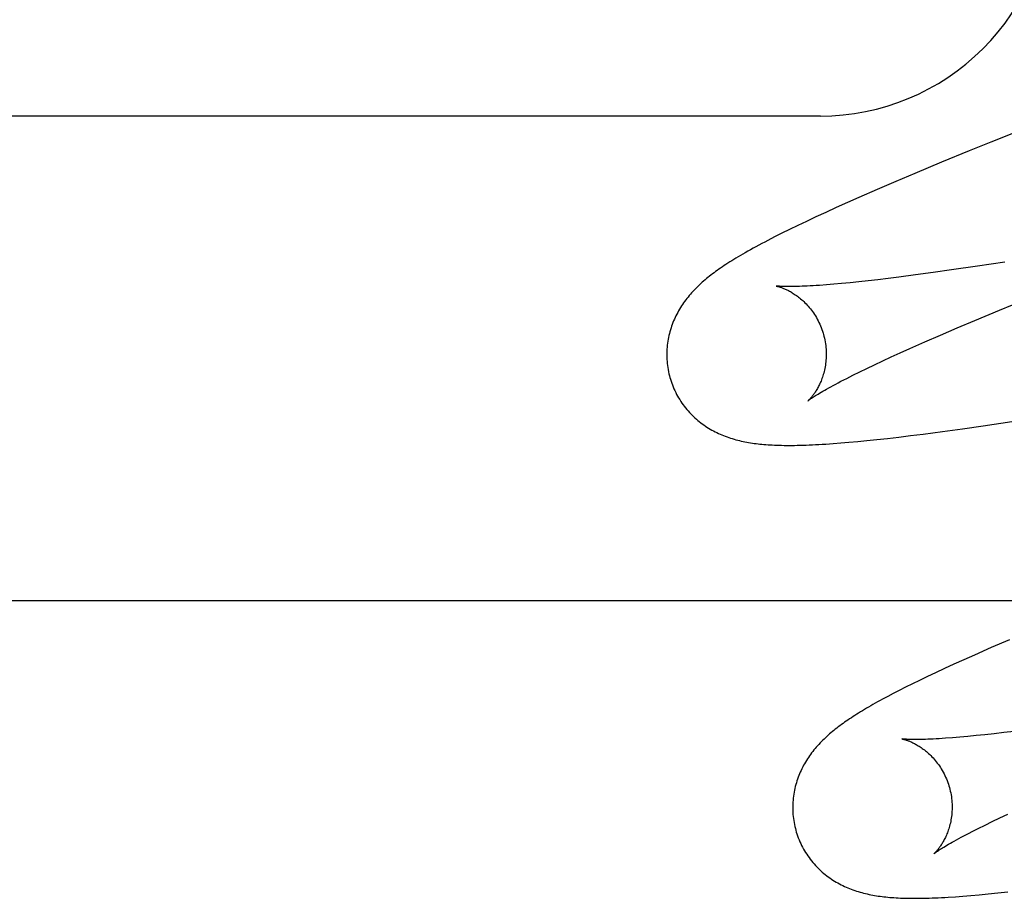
# Model space of a CAD drawing. Header units: inches. Extents: x 0 to 184, y 0 to 119.
# Tile 40 of 114: x 92.559 to 92.682, y 44.216 to 44.327. Entities that reach past the tile are written whole.
import ezdxf

# ---------------------------------------------------------------- set-up
doc = ezdxf.new("R2010")
doc.units = ezdxf.units.IN
doc.header["$LTSCALE"] = 10.121375
doc.header["$MEASUREMENT"] = 0
doc.linetypes.add('HIDDEN', pattern=[0.2, 0.1, -0.1])
doc.layers.add('DEFAULT_2', color=8, linetype='HIDDEN')

msp = doc.modelspace()

# ---------------------------------------------------------------- linework, layer by layer
at = {"layer": 'DEFAULT_2', "color": 8, "linetype": 'HIDDEN'}
for p, q in [((92.65910694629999, 44.3144342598), (92.39985677, 44.3144342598)), ((92.6860915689, 44.3134221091), (92.6804784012, 44.31116358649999)), ((92.6777778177, 44.3100642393), (92.67429273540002, 44.3086303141)), ((92.6804784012, 44.31116358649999), (92.6777778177, 44.3100642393)), ((92.67429273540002, 44.3086303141), (92.67094794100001, 44.3072345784)), ((92.67094794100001, 44.3072345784), (92.66854134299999, 44.3062159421)), ((92.66620872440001, 44.305214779), (92.66393987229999, 44.3042254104)), ((92.66854134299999, 44.3062159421), (92.66620872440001, 44.305214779)), ((92.66393987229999, 44.3042254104), (92.6624821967, 44.3035802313)), ((92.6610858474, 44.3029540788), (92.6597629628, 44.3023525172)), ((92.6624821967, 44.3035802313), (92.6610858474, 44.3029540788)), ((92.6585181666, 44.30177798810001), (92.65734919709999, 44.3012298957)), ((92.6597629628, 44.3023525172), (92.6585181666, 44.30177798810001)), ((92.65522568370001, 44.3002088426), (92.65426449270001, 44.29973373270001)), ((92.65625276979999, 44.3007071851), (92.65522568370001, 44.3002088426)), ((92.65734919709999, 44.3012298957), (92.65625276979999, 44.3007071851)), ((92.65336544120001, 44.2992805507), (92.6525247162, 44.2988479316)), ((92.65426449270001, 44.29973373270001), (92.65336544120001, 44.2992805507)), ((92.67881413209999, 44.2956054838), (92.67555571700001, 44.29513059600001)), ((92.6822494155, 44.2961242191), (92.67881413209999, 44.2956054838)), ((92.6675923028, 44.2940680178), (92.66631371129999, 44.2939151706)), ((92.66892499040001, 44.29423355), (92.6675923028, 44.2940680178)), ((92.6710224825, 44.2945052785), (92.66892499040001, 44.29423355)), ((92.6732341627, 44.2948045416), (92.6710224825, 44.2945052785)), ((92.67555571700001, 44.29513059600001), (92.6732341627, 44.2948045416)), ((92.6607788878, 44.2933437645), (92.6598533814, 44.2932678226)), ((92.66176676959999, 44.293432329), (92.6607788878, 44.2933437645)), ((92.66281585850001, 44.2935337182), (92.66176676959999, 44.293432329)), ((92.6639242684, 44.29364797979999), (92.66281585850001, 44.2935337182)), ((92.665090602, 44.2937751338), (92.6639242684, 44.29364797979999)), ((92.66631371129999, 44.2939151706), (92.665090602, 44.2937751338)), ((92.6815729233, 44.2901021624), (92.6848415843, 44.2914492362)), ((92.6784749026, 44.288807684), (92.6815729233, 44.2901021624)), ((92.67416981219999, 44.2869720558), (92.6762694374, 44.287873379)), ((92.6762694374, 44.287873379), (92.6784749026, 44.288807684)), ((92.67218037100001, 44.2861053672), (92.67416981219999, 44.2869720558)), ((92.6703052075, 44.2852749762), (92.67218037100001, 44.2861053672)), ((92.6669142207, 44.2837305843), (92.6679899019, 44.2842274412)), ((92.6679899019, 44.2842274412), (92.6691206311, 44.2847424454)), ((92.6691206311, 44.2847424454), (92.6703052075, 44.2852749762)), ((92.66493257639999, 44.28279396), (92.6658947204, 44.2832525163)), ((92.6658947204, 44.2832525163), (92.6669142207, 44.2837305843)), ((92.6624001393, 44.2815428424), (92.6631844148, 44.2819383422)), ((92.6631844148, 44.2819383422), (92.6640288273, 44.28235564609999)), ((92.6640288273, 44.28235564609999), (92.66493257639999, 44.28279396)), ((92.6769410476, 44.2752245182), (92.679524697, 44.2755928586)), ((92.679524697, 44.2755928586), (92.68310055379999, 44.2761214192)), ((92.6689176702, 44.2741797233), (92.6704097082, 44.2743600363)), ((92.6704097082, 44.2743600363), (92.67197539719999, 44.2745569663)), ((92.67197539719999, 44.2745569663), (92.67442348, 44.274878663)), ((92.67442348, 44.274878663), (92.6769410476, 44.2752245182)), ((92.6606934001, 44.2733688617), (92.6616590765, 44.2734427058)), ((92.6616590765, 44.2734427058), (92.6626841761, 44.2735287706)), ((92.6626841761, 44.2735287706), (92.66377569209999, 44.2736281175)), ((92.66377569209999, 44.2736281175), (92.6649407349, 44.2737419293)), ((92.6649407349, 44.2737419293), (92.66618430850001, 44.2738712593)), ((92.66618430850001, 44.2738712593), (92.6675090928, 44.2740169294)), ((92.6675090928, 44.2740169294), (92.6689176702, 44.2741797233)), ((92.83770439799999, 44.25363382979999), (92.33770439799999, 44.25363382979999)), ((92.6828070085, 44.2487718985), (92.6805371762, 44.2477878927)), ((92.6805371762, 44.2477878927), (92.67841398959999, 44.2468518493)), ((92.6770891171, 44.2462587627), (92.6758373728, 44.245691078)), ((92.67841398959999, 44.2468518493), (92.6770891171, 44.2462587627)), ((92.6735519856, 44.2446329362), (92.6725152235, 44.244141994)), ((92.6746585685, 44.2451490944), (92.6735519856, 44.2446329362)), ((92.6758373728, 44.245691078), (92.6746585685, 44.2451490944)), ((92.6715444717, 44.2436749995), (92.670635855, 44.2432306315)), ((92.6725152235, 44.244141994), (92.6715444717, 44.2436749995)), ((92.66899015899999, 44.24240465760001), (92.66824558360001, 44.2420203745)), ((92.6697856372, 44.2428076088), (92.66899015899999, 44.24240465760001)), ((92.670635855, 44.2432306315), (92.6697856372, 44.2428076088)), ((92.66754791, 44.2416532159), (92.6668932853, 44.2413016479)), ((92.66824558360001, 44.2420203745), (92.66754791, 44.2416532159)), ((92.683408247, 44.2372799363), (92.6821271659, 44.2371266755)), ((92.67658136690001, 44.2365536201), (92.6756533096, 44.2364773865)), ((92.6775714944, 44.2366424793), (92.67658136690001, 44.2365536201)), ((92.67862243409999, 44.236744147), (92.6775714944, 44.2366424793)), ((92.67973291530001, 44.236858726), (92.67862243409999, 44.236744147)), ((92.6809016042, 44.23698624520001), (92.67973291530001, 44.236858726)), ((92.6821271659, 44.2371266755), (92.6809016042, 44.23698624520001)), ((92.6806452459, 44.225965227), (92.6816034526, 44.2264225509)), ((92.6816034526, 44.2264225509), (92.6826190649, 44.2268994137)), ((92.67812657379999, 44.2247188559), (92.67890606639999, 44.2251126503)), ((92.67890606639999, 44.2251126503), (92.6797457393, 44.2255283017)), ((92.6797457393, 44.2255283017), (92.6806452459, 44.225965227)), ((92.67603180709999, 44.2165457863), (92.6769704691, 44.2166139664)), ((92.6769704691, 44.2166139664), (92.6779645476, 44.21669383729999)), ((92.6779645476, 44.21669383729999), (92.67902028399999, 44.2167863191)), ((92.67902028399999, 44.2167863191), (92.6801443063, 44.2168924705)), ((92.6801443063, 44.2168924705), (92.6813427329, 44.2170133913)), ((92.6813427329, 44.2170133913), (92.68261800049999, 44.217149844))]:
    msp.add_line(p, q, dxfattribs=at)
for points in [[(92.6525247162, 44.2988479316), (92.65212504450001, 44.2986389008), (92.65173853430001, 44.298434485), (92.651364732, 44.29823451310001), (92.65100314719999, 44.2980387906), (92.6506534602, 44.2978472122), (92.6503152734, 44.29765962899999), (92.64998833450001, 44.2974759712), (92.6496723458, 44.29729614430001), (92.64936702, 44.2971200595), (92.64907211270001, 44.2969476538), (92.6487871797, 44.296778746), (92.64851194, 44.2966132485), (92.648245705, 44.296450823), (92.64798793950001, 44.2962912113), (92.64773805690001, 44.2961341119), (92.6474955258, 44.29597924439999), (92.6472598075, 44.2958263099), (92.6470303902, 44.2956750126), (92.64680681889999, 44.2955250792), (92.6465886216, 44.2953762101), (92.64637547, 44.29522819), (92.6461670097, 44.2950807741), (92.6459629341, 44.294933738), (92.64576294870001, 44.2947868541), (92.645566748, 44.2946398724), (92.6453740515, 44.2944925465), (92.64518458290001, 44.2943446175), (92.64499804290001, 44.29419579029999), (92.6448143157, 44.2940458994), (92.6446332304, 44.2938947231), (92.64445471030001, 44.2937421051), (92.64427867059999, 44.2935878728), (92.644105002, 44.2934318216), (92.6439335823, 44.29327372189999), (92.64376441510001, 44.2931134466), (92.643597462, 44.2929508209), (92.6434327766, 44.2927857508), (92.6432703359, 44.2926180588), (92.6431103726, 44.2924478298), (92.6429530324, 44.29227507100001), (92.64279853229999, 44.292099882), (92.6426470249, 44.2919223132), (92.64249879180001, 44.2917425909), (92.6423541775, 44.2915610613), (92.642213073, 44.2913775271), (92.64207557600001, 44.2911920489), (92.6419414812, 44.2910042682), (92.64181071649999, 44.29081397), (92.6416831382, 44.29062080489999), (92.64155855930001, 44.2904243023), (92.64143721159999, 44.2902246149), (92.6413191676, 44.29002164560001), (92.6412047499, 44.2898157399), (92.6410942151, 44.289607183), (92.6409877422, 44.2893961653), (92.6408855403, 44.2891829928), (92.64078767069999, 44.2889677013), (92.64069428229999, 44.2887505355), (92.6406053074, 44.2885312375), (92.6405207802, 44.2883097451), (92.6404406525, 44.2880857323), (92.6403648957, 44.2878588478), (92.640293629, 44.2876291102), (92.64022692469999, 44.28739635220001), (92.64016497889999, 44.28716081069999), (92.64010795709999, 44.2869226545), (92.6400559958, 44.2866819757), (92.6400092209, 44.2864388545), (92.639967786, 44.28619354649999), (92.63993183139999, 44.2859463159), (92.6399014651, 44.2856972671), (92.6398768, 44.2854465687), (92.63985793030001, 44.2851943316), (92.63984494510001, 44.2849406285), (92.6398379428, 44.2846857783), (92.6398370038, 44.28443007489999), (92.6398421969, 44.28417369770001), (92.63985357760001, 44.283916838), (92.6398711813, 44.2836597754), (92.6398950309, 44.2834027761), (92.6399251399, 44.2831460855), (92.6399615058, 44.2828899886), (92.64000412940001, 44.2826346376), (92.64005300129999, 44.2823801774), (92.6401080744, 44.2821269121), (92.64016928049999, 44.2818751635), (92.64022545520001, 44.2816647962)], [(92.65354786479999, 44.2931205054), (92.65354257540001, 44.293121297), (92.6535477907, 44.2931203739), (92.6535621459, 44.2931177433), (92.6535839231, 44.2931134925), (92.653612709, 44.2931075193), (92.6536481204, 44.2930997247), (92.653689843, 44.2930900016), (92.6537375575, 44.2930782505), (92.65379101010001, 44.29306436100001), (92.6538499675, 44.2930482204), (92.65391413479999, 44.2930297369), (92.6539832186, 44.2930088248), (92.65405701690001, 44.292985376), (92.65413534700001, 44.2929592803), (92.6542178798, 44.29293048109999), (92.6543043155, 44.2928989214), (92.654394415, 44.29286453), (92.6544879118, 44.29282725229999), (92.6545846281, 44.292787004), (92.65468431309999, 44.29274373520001), (92.65478695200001, 44.29269729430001), (92.65489248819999, 44.2926475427), (92.6550008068, 44.2925943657), (92.65511181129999, 44.2925376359), (92.6552253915, 44.2924772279), (92.655341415, 44.2924130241), (92.65545984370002, 44.2923448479), (92.65558055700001, 44.2922725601), (92.6557036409, 44.29219588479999), (92.6558292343, 44.2921144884), (92.6559569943, 44.292028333), (92.65608677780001, 44.29193725), (92.6562180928, 44.2918413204), (92.65635040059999, 44.2917406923), (92.6564837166, 44.2916351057), (92.6566178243, 44.2915244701), (92.6567528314, 44.2914084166), (92.65688883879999, 44.2912865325), (92.65702552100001, 44.291158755), (92.6571626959, 44.291024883), (92.6572999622, 44.29088492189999), (92.6574370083, 44.2907388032), (92.6575733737, 44.29058664), (92.6577086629, 44.2904285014), (92.65784240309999, 44.29026457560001), (92.65797410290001, 44.2900951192), (92.65810349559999, 44.28992013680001), (92.6582302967, 44.28973968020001), (92.65835411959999, 44.2895539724), (92.65847460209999, 44.289363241), (92.65859145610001, 44.2891676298), (92.6587043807, 44.2889673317), (92.65881311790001, 44.28876251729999), (92.658917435, 44.2885533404), (92.6590170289, 44.288340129), (92.65911160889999, 44.28812324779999), (92.65920101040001, 44.28790282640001), (92.6592850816, 44.2876790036), (92.6593635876, 44.2874521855), (92.659436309, 44.28722283), (92.6594944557, 44.28702255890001)], [(92.6598533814, 44.2932678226), (92.6589896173, 44.2932040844), (92.65858105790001, 44.2931766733), (92.65818819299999, 44.293152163), (92.65781253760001, 44.2931305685), (92.6574551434, 44.29311184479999), (92.6571165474, 44.2930958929), (92.6567976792, 44.29308260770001), (92.65649775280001, 44.29307179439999), (92.65621648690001, 44.29306327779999), (92.65595320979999, 44.2930568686), (92.65570741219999, 44.2930523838), (92.6554783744, 44.2930496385), (92.6552655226, 44.2930484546), (92.6550680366, 44.29304865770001), (92.6548852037, 44.2930500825), (92.65471635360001, 44.2930525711), (92.6545608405, 44.2930559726), (92.6544180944, 44.29306014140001), (92.6542875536, 44.293064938), (92.65416874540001, 44.2930702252), (92.6540611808, 44.2930758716), (92.6539645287, 44.293081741), (92.6538784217, 44.2930877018), (92.65380264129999, 44.2930936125), (92.65373692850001, 44.2930993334), (92.6536811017, 44.2931047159), (92.6536349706, 44.2931096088), (92.65359829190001, 44.2931138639), (92.65357085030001, 44.2931173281), (92.65355236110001, 44.2931198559), (92.65354786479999, 44.2931205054)], [(92.6594944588, 44.2870225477), (92.6595473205, 44.2868238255), (92.659603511, 44.2865898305), (92.6596534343, 44.2863550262), (92.6596970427, 44.2861199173), (92.6597343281, 44.2858849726), (92.6597653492, 44.285650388), (92.6597901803, 44.2854163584), (92.6598088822, 44.2851833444), (92.6598215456, 44.2849517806), (92.65982828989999, 44.2847219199), (92.6598292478, 44.2844940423), (92.6598245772, 44.28426846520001), (92.65981445, 44.2840454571), (92.6597990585, 44.2838254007), (92.6597786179, 44.2836086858), (92.6597533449, 44.2833955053), (92.6597234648, 44.2831860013), (92.6596892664, 44.2829806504), (92.6596510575, 44.2827798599), (92.6596091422, 44.28258389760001), (92.65956385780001, 44.28239310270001), (92.6595155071, 44.28220757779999), (92.65946443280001, 44.2820275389), (92.65941089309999, 44.2818528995), (92.65935519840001, 44.2816837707), (92.659297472, 44.2815197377), (92.65923780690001, 44.28136041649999), (92.6591764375, 44.2812058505), (92.6591134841, 44.2810558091), (92.6590493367, 44.2809107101), (92.65898438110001, 44.2807708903), (92.6589188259, 44.2806362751), (92.65885298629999, 44.2805070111), (92.65878691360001, 44.2803827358), (92.6587206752, 44.2802631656), (92.6586544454, 44.28014824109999), (92.6585883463, 44.28003782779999), (92.6585225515, 44.2799318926), (92.6584572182, 44.2798303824), (92.6583924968, 44.2797332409), (92.6583285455, 44.2796404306), (92.6582654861, 44.279551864), (92.658203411, 44.2794674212), (92.6581425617, 44.2793871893), (92.6580831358, 44.2793111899), (92.65802538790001, 44.27923951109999), (92.6579695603, 44.2791722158), (92.6579159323, 44.2791094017), (92.65786480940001, 44.2790511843), (92.6578164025, 44.2789975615), (92.65777093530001, 44.27894854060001), (92.6577287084, 44.27890420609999), (92.6576900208, 44.2788646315), (92.65765514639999, 44.2788298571), (92.65762437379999, 44.2787999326), (92.65759802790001, 44.2787749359), (92.6575764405, 44.2787549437), (92.65755996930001, 44.2787400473), (92.6575490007, 44.2787303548), (92.6575449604, 44.2787268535)], [(92.6402254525, 44.2816648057), (92.64028699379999, 44.2814520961), (92.6403646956, 44.2812046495), (92.64044844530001, 44.2809590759), (92.64053813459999, 44.280715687), (92.6406336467, 44.2804747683), (92.64073491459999, 44.28023644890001), (92.64084185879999, 44.2800008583), (92.6409543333, 44.2797682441), (92.64107219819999, 44.2795388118), (92.6411952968, 44.2793127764), (92.6413234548, 44.27909035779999), (92.6414565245, 44.2788716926), (92.64159435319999, 44.2786569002), (92.6417367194, 44.278446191), (92.6418833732, 44.2782397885), (92.6420342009, 44.2780377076), (92.64218906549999, 44.2778399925), (92.64234778, 44.2776467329), (92.6425101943, 44.27745796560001), (92.6426760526, 44.2772738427), (92.6428450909, 44.2770945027), (92.6430171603, 44.2769199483), (92.64319209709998, 44.276750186), (92.6433696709, 44.2765852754), (92.64354958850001, 44.27642532), (92.6437318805, 44.2762701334), (92.6439164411, 44.27611966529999), (92.6441034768, 44.2759736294), (92.64429320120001, 44.27583176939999), (92.644485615, 44.2756940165), (92.64468091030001, 44.27556018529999), (92.6448788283, 44.2754304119), (92.6450792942, 44.2753046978), (92.6452819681, 44.2751831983), (92.64548659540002, 44.2750659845), (92.6456928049, 44.27495316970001), (92.6459001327, 44.2748448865), (92.6461085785, 44.2747410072), (92.64631787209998, 44.27464153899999), (92.6465284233, 44.2745461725), (92.6467405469, 44.27445467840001), (92.64695441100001, 44.2743669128), (92.64717037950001, 44.2742826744), (92.6473883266, 44.2742019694), (92.6476084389, 44.2741246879), (92.6478302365, 44.27405094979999), (92.6480533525, 44.2739808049), (92.64827762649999, 44.2739142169), (92.648502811, 44.2738511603), (92.648728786, 44.2737915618), (92.6489553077, 44.2737353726), (92.6491825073, 44.273682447), (92.6494104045, 44.2736326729), (92.64963913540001, 44.2735859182), (92.64986877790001, 44.2735420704), (92.6500995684, 44.2735009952), (92.650331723, 44.27346257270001), (92.6505654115, 44.2734267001), (92.6508007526, 44.2733932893), (92.6510381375, 44.2733622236), (92.6512777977, 44.2733334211), (92.65152039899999, 44.2733067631), (92.6517665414, 44.273282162), (92.6520168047, 44.2732595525), (92.6522718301, 44.27323888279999), (92.65253219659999, 44.2732201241), (92.65279864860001, 44.27320325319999), (92.65307149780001, 44.2731882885), (92.65335131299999, 44.2731752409), (92.6536381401, 44.2731641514), (92.6539321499, 44.27315505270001), (92.6542334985, 44.2731479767), (92.65454231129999, 44.27314295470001), (92.6548587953, 44.27314001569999), (92.6551830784, 44.2731391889), (92.65551546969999, 44.2731405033), (92.65585622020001, 44.2731439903), (92.6562056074, 44.2731496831), (92.65656389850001, 44.27315761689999), (92.656931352, 44.27316782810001), (92.65730822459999, 44.2731803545), (92.65769475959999, 44.27319523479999), (92.658091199, 44.2732125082), (92.65849776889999, 44.2732322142), (92.65891462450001, 44.27325438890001), (92.6593421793, 44.27327908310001), (92.65978062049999, 44.2733063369), (92.6606934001, 44.2733688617)], [(92.6575449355, 44.2787268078), (92.6575526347, 44.27873314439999), (92.6575673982, 44.2787450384), (92.65758975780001, 44.2787626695), (92.65762025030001, 44.278786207), (92.6576595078, 44.2788158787), (92.6577082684, 44.2788519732), (92.6577669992, 44.2788945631), (92.6578363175, 44.27894382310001), (92.65791650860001, 44.2789996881), (92.6580078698, 44.2790621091), (92.65811082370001, 44.279131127), (92.6582257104, 44.2792067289), (92.6583530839, 44.2792890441), (92.65849346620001, 44.2793781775), (92.6586474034, 44.27947424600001), (92.6588155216, 44.27957741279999), (92.6589982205, 44.27968770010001), (92.65919606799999, 44.27980523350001), (92.6594091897, 44.2799298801), (92.6596378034, 44.28006157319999), (92.6598820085, 44.2802001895), (92.6601418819, 44.2803456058), (92.66041748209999, 44.280497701), (92.6607088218, 44.2806563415), (92.6610158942, 44.28082139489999), (92.6613386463, 44.28099271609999), (92.66167701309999, 44.2811701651), (92.66203086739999, 44.2813535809), (92.6624001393, 44.2815428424)], [(92.6668932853, 44.2413016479), (92.6665809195, 44.2411312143), (92.66627787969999, 44.2409640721), (92.66598366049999, 44.2407999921), (92.665697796, 44.24063875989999), (92.6654198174, 44.2404801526), (92.6651492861, 44.2403239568), (92.6648857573, 44.240169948), (92.6646288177, 44.2400179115), (92.66437804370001, 44.2398676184), (92.664133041, 44.2397188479), (92.6638934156, 44.23957137), (92.663658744, 44.23942492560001), (92.6634288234, 44.239279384), (92.6632033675, 44.2391345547), (92.6629822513, 44.2389903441), (92.66276532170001, 44.23884663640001), (92.6625523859, 44.2387032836), (92.66234327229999, 44.2385601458), (92.66213777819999, 44.2384170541), (92.66193570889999, 44.2382738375), (92.6617368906, 44.2381303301), (92.66154115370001, 44.2379863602), (92.66134832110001, 44.2378417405), (92.66115822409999, 44.2376962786), (92.6609707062, 44.2375497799), (92.660785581, 44.2374020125), (92.6606028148, 44.2372528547), (92.6604223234, 44.2371021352), (92.66024408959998, 44.2369497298), (92.66006808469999, 44.2367954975), (92.65989426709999, 44.2366392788), (92.6597225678, 44.23648088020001), (92.65955306, 44.2363202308), (92.65938576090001, 44.2361572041), (92.6592207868, 44.2359917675), (92.6590581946, 44.2358238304), (92.6588981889, 44.2356534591), (92.65874093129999, 44.2354806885), (92.6585865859, 44.2353055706), (92.6584352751, 44.2351281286), (92.6582872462, 44.2349485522), (92.6581428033, 44.2347671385), (92.6580018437, 44.2345836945), (92.6578644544, 44.2343982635), (92.65773044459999, 44.2342105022), (92.6575997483, 44.2340202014), (92.65747223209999, 44.23382702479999), (92.657347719, 44.2336305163), (92.65722644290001, 44.2334308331), (92.65710848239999, 44.2332278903), (92.65699415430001, 44.23302202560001), (92.6568837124, 44.2328135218), (92.6567773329, 44.2326025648), (92.65667522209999, 44.2323894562), (92.65657743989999, 44.23217422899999), (92.6564841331, 44.2319571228), (92.65639523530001, 44.2317378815), (92.6563107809, 44.2315164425), (92.6562307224, 44.2312924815), (92.656155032, 44.23106564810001), (92.6560838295, 44.2308359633), (92.6560171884, 44.2306032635), (92.6559553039, 44.2303677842), (92.65589834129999, 44.2301296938), (92.6558464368, 44.2298890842), (92.6557997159, 44.22964603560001), (92.655758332, 44.229400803), (92.65572242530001, 44.2291536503), (92.6556921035, 44.2289046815), (92.6556674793, 44.2286540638), (92.6556486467, 44.2284019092), (92.655635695, 44.2281482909), (92.6556287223, 44.2278935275), (92.65562780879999, 44.2276379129), (92.6556330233, 44.227381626), (92.6556444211, 44.2271248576), (92.6556620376, 44.2268678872), (92.65568589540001, 44.2266109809), (92.6557160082, 44.2263543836), (92.65575237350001, 44.22609838), (92.65579499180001, 44.2258431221), (92.655843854, 44.22558875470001), (92.65589891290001, 44.2253355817), (92.6559601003, 44.2250839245), (92.6560162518, 44.2248736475)], [(92.6693400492, 44.2363291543), (92.66933406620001, 44.2363300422), (92.6693317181, 44.23633040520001), (92.66933760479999, 44.2363293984), (92.6693513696, 44.2363268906), (92.6693726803, 44.2363227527), (92.6694010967, 44.236316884), (92.66943620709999, 44.2363091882), (92.66947767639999, 44.2362995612), (92.66952516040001, 44.2362879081), (92.6695784, 44.2362741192), (92.6696371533, 44.2362580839), (92.66970112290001, 44.236239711), (92.66977001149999, 44.2362189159), (92.66984362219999, 44.236195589), (92.6699217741, 44.23616961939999), (92.6700041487, 44.23614094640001), (92.67009045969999, 44.23610950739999), (92.6701804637, 44.2360752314), (92.6702738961, 44.2360380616), (92.67037057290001, 44.2359979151), (92.6704702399, 44.2359547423), (92.6705728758, 44.2359083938), (92.6706784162, 44.2358587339), (92.6707867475, 44.2358056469), (92.6708977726, 44.23574900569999), (92.67101138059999, 44.2356886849), (92.67112743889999, 44.2356245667), (92.67124590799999, 44.23555647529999), (92.67136666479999, 44.23548427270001), (92.6714897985, 44.2354076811), (92.6716154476, 44.2353263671), (92.671743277, 44.2352402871), (92.6718731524, 44.235149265), (92.67200457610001, 44.2350533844), (92.6721370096, 44.2349527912), (92.67227045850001, 44.2348472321), (92.6724046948, 44.23473662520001), (92.67253983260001, 44.23462059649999), (92.6726759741, 44.2344987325), (92.6728127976, 44.23437096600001), (92.6729501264, 44.2342370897), (92.67308755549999, 44.2340971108), (92.67322477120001, 44.2339509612), (92.67336131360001, 44.2337987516), (92.6734967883, 44.2336405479), (92.6736307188, 44.2334765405), (92.67376261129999, 44.233306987), (92.6738921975, 44.23313189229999), (92.67401919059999, 44.2329513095), (92.67414320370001, 44.2327654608), (92.67426387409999, 44.2325745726), (92.6743809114, 44.2323787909), (92.6744940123, 44.23217831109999), (92.67460291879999, 44.2319733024), (92.674707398, 44.2317639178), (92.674807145, 44.231550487), (92.67490186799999, 44.2313333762), (92.6749914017, 44.2311127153), (92.6750755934, 44.2308886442), (92.6751542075, 44.2306615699), (92.675227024, 44.2304319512), (92.6752852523, 44.2302314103)], [(92.6756533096, 44.2364773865), (92.67478845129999, 44.2364134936), (92.67438004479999, 44.2363860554), (92.6739878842, 44.23636154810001), (92.67361200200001, 44.2363398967), (92.673252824, 44.236321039), (92.67291059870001, 44.2363048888), (92.6725855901, 44.236291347), (92.6722779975, 44.2362802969), (92.6719879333, 44.2362716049), (92.6717154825, 44.2362651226), (92.6714606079, 44.2362606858), (92.6712233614, 44.2362581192), (92.671003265, 44.236257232), (92.67080015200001, 44.2362578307), (92.6706130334, 44.2362597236), (92.670441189, 44.2362627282), (92.6702838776, 44.2362666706), (92.67014038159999, 44.2362713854), (92.67001016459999, 44.23627670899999), (92.6698926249, 44.2362824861), (92.66978742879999, 44.2362885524), (92.66969420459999, 44.23629474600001), (92.6696125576, 44.2363009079), (92.66954212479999, 44.2363068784), (92.6694825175, 44.2363125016), (92.6694333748, 44.2363176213), (92.66939431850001, 44.2363220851), (92.6693649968, 44.2363257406), (92.66934502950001, 44.2363284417), (92.6693400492, 44.2363291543)], [(92.67528525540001, 44.2302313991), (92.6753381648, 44.2300324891), (92.6753943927, 44.22979830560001), (92.6754443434, 44.2295633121), (92.6754879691, 44.2293280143), (92.6755252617, 44.2290928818), (92.6755562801, 44.2288581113), (92.6755810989, 44.2286238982), (92.6755997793, 44.2283907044), (92.675612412, 44.2281589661), (92.67561911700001, 44.2279289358), (92.6756200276, 44.22770089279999), (92.67561530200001, 44.2274751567), (92.67560511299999, 44.227251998), (92.67558965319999, 44.2270317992), (92.67556913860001, 44.22681494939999), (92.6755437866, 44.2266016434), (92.6755138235, 44.2263920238), (92.675479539, 44.2261865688), (92.6754412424, 44.2259856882), (92.6753992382, 44.2257896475), (92.6753538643, 44.2255987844), (92.6753054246, 44.2254132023), (92.6752542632, 44.2252331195), (92.6752006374, 44.2250584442), (92.6751448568, 44.2248892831), (92.6750870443, 44.22472522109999), (92.6750272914, 44.2245658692), (92.6749658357, 44.2244112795), (92.6749028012, 44.224261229), (92.67483857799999, 44.2241161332), (92.674773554, 44.2239763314), (92.67470793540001, 44.2238417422), (92.6746420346, 44.22371250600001), (92.67457590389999, 44.2235882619), (92.6745096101, 44.22346872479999), (92.67444332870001, 44.2233538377), (92.6743771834, 44.2232434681), (92.6743113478, 44.22313758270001), (92.6742459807, 44.2230361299), (92.67418123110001, 44.2229390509), (92.674117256, 44.2228463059), (92.6740541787, 44.22275780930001), (92.6739920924, 44.2226734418), (92.6739312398, 44.2225932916), (92.6738718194, 44.222517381), (92.67381408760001, 44.2224457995), (92.67375828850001, 44.2223786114), (92.6737047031, 44.22231591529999), (92.6736536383, 44.2222578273), (92.6736053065, 44.2222043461), (92.6735599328, 44.2221554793), (92.6735178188, 44.22211131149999), (92.673479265, 44.2220719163), (92.6734445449, 44.2220373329), (92.67341394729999, 44.2220076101), (92.67338779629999, 44.2219828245), (92.6733664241, 44.2219630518), (92.6733501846, 44.2219483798), (92.67333946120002, 44.2219389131), (92.67333558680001, 44.22193555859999)], [(92.65601624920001, 44.2248736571), (92.6560778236, 44.2246608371), (92.656155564, 44.2244132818), (92.6562393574, 44.2241676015), (92.6563290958, 44.22392410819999), (92.6564246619, 44.2236830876), (92.65652598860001, 44.223444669), (92.6566329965, 44.223208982), (92.6567455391, 44.2229762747), (92.65686347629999, 44.2227467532), (92.65698665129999, 44.2225206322), (92.6571148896, 44.2222981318), (92.657248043, 44.2220793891), (92.6573859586, 44.2218645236), (92.6575284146, 44.2216537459), (92.6576751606, 44.2214472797), (92.6578260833, 44.2212451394), (92.6579810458, 44.2210473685), (92.65813986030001, 44.2208540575), (92.6583023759, 44.2206652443), (92.6584683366, 44.2204810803), (92.6586374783, 44.2203017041), (92.658809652, 44.2201271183), (92.6589846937, 44.219957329), (92.65916237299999, 44.2197923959), (92.65934239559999, 44.2196324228), (92.6595247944, 44.21947722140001), (92.65970946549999, 44.2193267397), (92.65989661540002, 44.21918069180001), (92.6600864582, 44.2190388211), (92.6602789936, 44.2189010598), (92.6604744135, 44.2187672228), (92.6606724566, 44.218637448), (92.6608730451, 44.2185117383), (92.66107583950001, 44.2183902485), (92.6612805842, 44.2182730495), (92.66148690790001, 44.2181602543), (92.6616943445, 44.21805199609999), (92.6619028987, 44.2179481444), (92.6621123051, 44.2178487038), (92.66232297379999, 44.2177533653), (92.6625352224, 44.2176618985), (92.6627492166, 44.2175741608), (92.66296532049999, 44.2174899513), (92.6631834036, 44.2174092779), (92.66340364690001, 44.21733203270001), (92.66362557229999, 44.21725833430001), (92.66384881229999, 44.2171882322), (92.6640732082, 44.2171216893), (92.6642985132, 44.2170586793), (92.6645246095, 44.21699912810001), (92.6647512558, 44.21694298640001), (92.6649785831, 44.2168901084), (92.6652066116, 44.2168403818), (92.66543547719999, 44.21679367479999), (92.6656652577, 44.21674987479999), (92.6658961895, 44.2167088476), (92.6661284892, 44.2166704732), (92.66636232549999, 44.216634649), (92.6665978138, 44.2166012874), (92.6668353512, 44.2165702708), (92.66707517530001, 44.2165415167), (92.66731794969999, 44.2165149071), (92.6675642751, 44.2164903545), (92.66781472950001, 44.2164677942), (92.6680699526, 44.2164471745), (92.6683305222, 44.2164284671), (92.66859718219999, 44.21641164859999), (92.6688702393, 44.2163967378), (92.6691502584, 44.2163837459), (92.66943727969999, 44.21637271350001), (92.6697314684, 44.2163636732), (92.67003297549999, 44.2163566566), (92.6703419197, 44.2163516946), (92.67065850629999, 44.2163488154), (92.67098285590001, 44.2163480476), (92.67131528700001, 44.2163494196), (92.6716560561, 44.21635296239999), (92.672005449, 44.2163587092), (92.67236374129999, 44.2163666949), (92.6727311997, 44.2163769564), (92.67310809, 44.2163895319), (92.67349466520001, 44.2164044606), (92.6738911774, 44.2164217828), (92.6742978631, 44.2164415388), (92.67471490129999, 44.2164637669), (92.67514267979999, 44.21648851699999), (92.67603180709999, 44.2165457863)], [(92.67333591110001, 44.2219358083), (92.67334386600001, 44.2219423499), (92.6733588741, 44.2219544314), (92.6733814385, 44.2219722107), (92.67341206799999, 44.2219958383), (92.67345135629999, 44.2220255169), (92.6734999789, 44.2220614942), (92.67355842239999, 44.2221038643), (92.6736273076, 44.2221528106), (92.67370694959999, 44.2222082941), (92.6737977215, 44.2222703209), (92.6738999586, 44.2223388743), (92.6740139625, 44.2224139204), (92.6741401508, 44.2224955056), (92.674278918, 44.2225836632), (92.67443063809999, 44.2226784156), (92.6745956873, 44.2227797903), (92.6747744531, 44.2228878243), (92.6749672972, 44.22300254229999), (92.6751746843, 44.22312403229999), (92.6753970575, 44.2232523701), (92.6756349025, 44.2233876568), (92.67588875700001, 44.2235300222), (92.67615898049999, 44.2236794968), (92.67644622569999, 44.22383627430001), (92.6767501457, 44.22400000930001), (92.6770706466, 44.22417051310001), (92.67740723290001, 44.2243474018), (92.6777592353, 44.2245302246), (92.67812657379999, 44.2247188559)]]:
    msp.add_lwpolyline(points, dxfattribs=at)
msp.add_arc((92.6591108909, 44.34322776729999), 0.0287935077, 269.992150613, 0.0121305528, dxfattribs=at)

doc.saveas('drawing.dxf')
